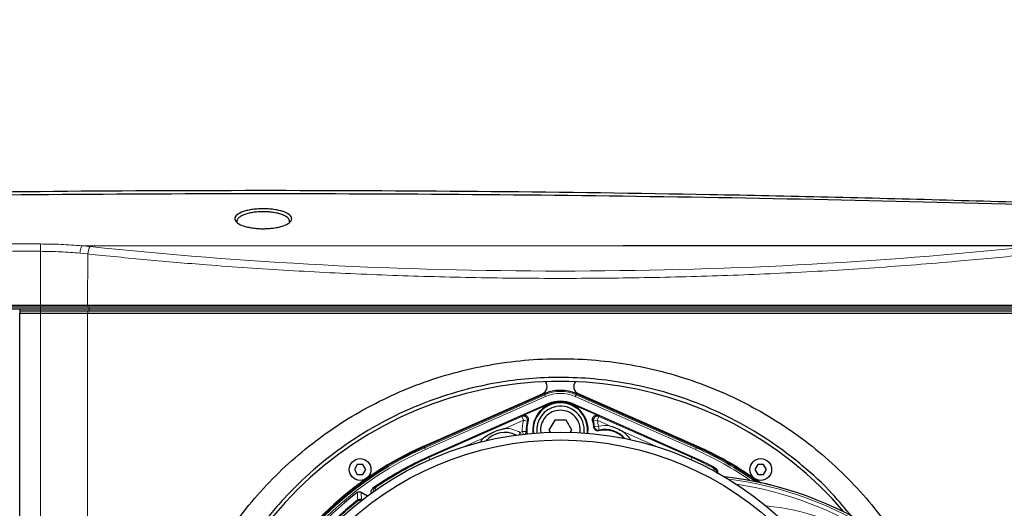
# Paper-space layout 'Sheet2' of a CAD drawing. Header units: millimetres. Extents: x 0 to 1118, y 0 to 864.
# Tile 18 of 79: x 205 to 267, y 276 to 307. Entities that reach past the tile are written whole.
import ezdxf

# ---------------------------------------------------------------- set-up
doc = ezdxf.new("R2010")
doc.units = ezdxf.units.MM
doc.styles.add('SLDTEXTSTYLE0', font='TXT', dxfattribs={"width": 0.75})
doc.dimstyles.new('SLDDIMSTYLE10', dxfattribs={"dimtxt": 3.175, "dimasz": 3.302, "dimexe": 0, "dimexo": 0.0625, "dimgap": 0.79375, "dimtad": 0, "dimtih": 1, "dimtoh": 1, "dimdec": 1, "dimlfac": 4, "dimrnd": 1e-09, "dimzin": 12, "dimdsep": 46, "dimtxsty": 'SLDTEXTSTYLE0', "dimsah": 1, "dimcen": 0.09, "dimadec": 0, "dimazin": 3, "dimtfac": 1, "dimtdec": 1, "dimtofl": 0, "dimtmove": 0, "dimatfit": 3, "dimfxl": 1, "dimfrac": 2, "dimtolj": 1, "dimtzin": 12, "dimarcsym": 0})

# ---------------------------------------------------------------- blocks, each defined once
blk = doc.blocks.new('_D_24')
at = {"color": 7, "linetype": 'Continuous', "lineweight": 0}
for p, q in [((370.369, 305.559), (370.369, 166.161)), ((132.557, 263.501), (132.557, 166.161)), ((256.732, 171.856), (255.765, 171.856)), ((255.765, 171.856), (255.765, 166.815)), ((267.289, 171.856), (268.257, 171.856)), ((268.257, 171.856), (268.257, 166.815)), ((132.557, 169.336), (243.771, 169.336)), ((370.369, 169.336), (269.694, 169.336)), ((255.765, 166.815), (256.732, 166.815)), ((268.257, 166.815), (267.289, 166.815))]:
    blk.add_line(p, q, dxfattribs=at)
at = {"color": 7, "linetype": 'Continuous', "lineweight": 18}
for points in [[(132.557, 169.336), (135.859, 168.828), (135.859, 169.844)], [(370.369, 169.336), (367.067, 169.844), (367.067, 168.828)]]:
    blk.add_solid(points, dxfattribs=at)
at = {"color": 7, "linetype": 'Continuous', "lineweight": 18, "char_height": 3.175, "attachment_point": 1, "style": 'SLDTEXTSTYLE0'}
for s, insert in [('951.2', (244.241, 170.908)), ('37.45', (256.732, 170.908))]:
    blk.add_mtext(s, dxfattribs=dict(at, insert=insert))

psp = doc.layouts.new('Sheet2')

# ---------------------------------------------------------------- linework, layer by layer
at = {"color": 7, "linetype": 'Continuous', "lineweight": 18}
for p, q in [((205.930736, 292.214334), (205.930736, 288.809631)), ((208.931925, 292.048168), (208.431512, 292.09907)), ((242.694811, 292.56392), (208.548714, 292.56392)), ((208.931925, 292.048168), (208.915062, 288.809631)), ((205.930736, 288.68892), (205.930736, 288.809631)), ((205.930736, 288.56392), (205.930736, 288.68892)), ((205.930971, 288.56392), (205.930971, 288.43892)), ((205.930971, 288.43892), (205.930971, 288.31392)), ((205.930971, 288.31392), (205.930971, 215.06392)), ((208.950867, 288.43892), (208.913579, 288.31392)), ((208.913579, 288.31392), (208.913579, 217.641275)), ((208.951071, 288.68892), (208.915062, 288.809631)), ((209.0068, 288.56392), (209.0068, 288.43892)), ((209.007003, 288.56392), (209.007003, 288.68892)), ((230.179782, 279.814869), (237.76008, 283.165479)), ((237.810585, 283.051219), (230.230287, 279.70061)), ((237.76008, 283.165479), (237.733548, 283.225505)), ((237.810585, 283.051219), (237.76008, 283.165479)), ((239.677923, 283.051219), (239.728428, 283.165479)), ((247.258221, 279.70061), (239.677923, 283.051219)), ((239.728428, 283.165479), (239.75496, 283.225505)), ((239.728428, 283.165479), (247.308726, 279.814869)), ((238.008524, 282.603409), (238.019112, 282.579454)), ((239.479984, 282.603409), (239.469396, 282.579454)), ((230.453055, 279.196626), (236.314268, 281.787373)), ((236.415277, 281.558854), (235.249445, 281.043538)), ((236.314268, 281.787373), (236.415277, 281.558854)), ((236.415277, 281.558854), (236.656718, 281.494587)), ((240.83179, 281.494587), (241.073231, 281.558854)), ((241.17424, 281.787373), (241.073231, 281.558854)), ((241.900505, 281.193186), (241.073231, 281.558854)), ((241.17424, 281.787373), (247.035453, 279.196626)), ((236.202795, 280.776634), (236.336079, 280.843276)), ((236.336079, 280.843276), (236.58573, 280.853191)), ((236.336079, 280.843276), (236.417408, 280.68062)), ((240.893819, 281.153262), (241.142434, 281.178052)), ((241.142434, 281.178052), (241.196902, 280.934214)), ((244.945109, 279.847424), (242.718651, 280.831553)), ((233.869193, 280.433445), (232.543399, 279.847424)), ((233.67189, 280.172438), (233.869193, 280.433445)), ((236.123092, 280.644616), (236.202795, 280.776634)), ((236.26015, 280.661923), (236.202795, 280.776634)), ((230.179782, 279.814869), (230.15325, 279.874896)), ((230.179782, 279.814869), (230.230287, 279.70061)), ((247.258221, 279.70061), (247.308726, 279.814869)), ((247.308726, 279.814869), (247.335258, 279.874896)), ((230.428226, 279.252799), (230.453055, 279.196626)), ((230.453055, 279.196626), (230.506997, 279.074591)), ((247.035453, 279.196626), (246.981511, 279.074591)), ((247.060282, 279.252799), (247.035453, 279.196626)), ((248.402592, 278.379297), (248.465839, 278.49678)), ((227.031312, 277.273483), (227.107515, 277.163959))]:
    psp.add_line(p, q, dxfattribs=at)
at = {"color": 7, "linetype": 'Continuous', "lineweight": 25}
for p, q in [((268.863574, 292.56392), (242.694811, 292.56392)), ((146.869254, 288.809631), (205.930736, 288.809631)), ((205.930736, 288.68892), (146.869254, 288.68892)), ((205.930736, 288.56392), (146.869254, 288.56392)), ((204.629072, 288.56392), (204.629072, 288.43892)), ((205.930971, 288.56392), (204.629072, 288.56392)), ((204.629072, 288.43892), (204.632345, 288.43892)), ((204.632345, 288.43892), (204.634527, 288.31392)), ((205.930971, 288.43892), (204.632345, 288.43892)), ((204.634527, 215.06392), (204.634527, 288.31392)), ((204.634527, 288.31392), (205.930971, 288.31392)), ((205.930736, 288.809631), (208.915062, 288.809631)), ((208.951071, 288.68892), (205.930736, 288.68892)), ((209.007003, 288.56392), (205.930736, 288.56392)), ((208.950867, 288.43892), (205.930971, 288.43892)), ((205.930971, 288.31392), (208.913579, 288.31392)), ((208.913579, 288.31392), (268.574929, 288.31392)), ((208.915062, 288.809631), (268.573446, 288.809631)), ((268.537641, 288.43892), (208.950867, 288.43892)), ((268.537437, 288.68892), (208.951071, 288.68892)), ((268.481708, 288.56392), (209.0068, 288.56392)), ((268.481505, 288.56392), (209.007003, 288.56392)), ((230.133036, 279.920627), (237.60744, 283.22443)), ((237.733548, 283.225505), (230.15325, 279.874896)), ((247.335258, 279.874896), (239.75496, 283.225505)), ((247.355472, 279.920627), (239.881068, 283.22443)), ((238.008524, 282.603409), (230.428226, 279.252799)), ((238.019112, 282.579454), (236.368565, 281.849887)), ((241.119943, 281.849887), (239.469396, 282.579454)), ((247.060282, 279.252799), (239.479984, 282.603409)), ((238.38341, 281.56392), (238.022566, 280.93892)), ((239.105098, 281.56392), (238.38341, 281.56392)), ((239.465942, 280.93892), (239.105098, 281.56392)), ((236.599129, 280.846148), (236.610251, 280.701858)), ((238.022566, 280.93892), (238.100606, 280.803751)), ((239.387902, 280.803751), (239.465942, 280.93892)), ((225.925573, 278.759041), (225.745151, 278.446541)), ((225.745151, 278.446541), (225.925573, 278.134041)), ((226.286417, 278.759041), (225.925573, 278.759041)), ((226.466839, 278.446541), (226.286417, 278.759041)), ((226.286417, 278.134041), (226.466839, 278.446541)), ((251.202091, 278.759041), (251.021669, 278.446541)), ((251.021669, 278.446541), (251.202091, 278.134041)), ((251.562935, 278.759041), (251.202091, 278.759041)), ((251.743357, 278.446541), (251.562935, 278.759041)), ((251.562935, 278.134041), (251.743357, 278.446541)), ((225.925573, 278.134041), (226.286417, 278.134041)), ((251.202091, 278.134041), (251.562935, 278.134041)), ((225.93908, 276.509048), (225.959583, 276.523663)), ((226.164092, 277.012817), (226.571217, 276.777763)), ((226.197507, 276.541316), (226.219705, 276.530023)), ((226.234548, 276.521453), (226.219705, 276.530023))]:
    psp.add_line(p, q, dxfattribs=at)
at = {"color": 7, "linetype": 'Continuous', "lineweight": 18, "flags": 128}
for points in [[(205.930637, 292.678171), (205.930643, 292.647857), (205.930652, 292.607268), (205.930663, 292.557348), (205.930675, 292.499257), (205.930689, 292.434344), (205.930704, 292.364118), (205.93072, 292.290209), (205.930736, 292.214334)], [(236.58573, 280.853191), (236.590505, 280.850677), (236.599129, 280.846148)], [(242.718651, 280.831553), (243.022666, 280.540942), (243.1791, 280.325417)], [(248.465839, 278.49678), (248.482487, 278.507629), (248.524432, 278.534955)], [(226.916086, 277.267848), (226.948729, 277.269472), (227.031312, 277.273483)], [(225.943121, 276.450822), (225.941648, 276.471974), (225.93908, 276.509048)]]:
    psp.add_lwpolyline(points, dxfattribs=at)
at = {"color": 7, "linetype": 'Continuous', "lineweight": 25}
for centre, radius in [((238.744254, 260.43892), 20.375), ((238.744254, 260.43892), 19.875), ((226.105995, 278.446541), 0.6875), ((251.382513, 278.446541), 0.6875)]:
    psp.add_circle(centre, radius, dxfattribs=at)
at = {"color": 7, "linetype": 'Continuous', "lineweight": 18}
for centre, radius, start, end in [((209.805276, 292.024332), 0.873677, 145.98956671, 178.43665233), ((238.744254, 280.93892), 2.434371, 66.1538243, 113.8461757), ((238.744254, 280.93892), 2.309447, 66.1538243, 113.8461757), ((236.414574, 281.558032), 0.250317, 345.31767496, 113.62295568), ((238.744254, 280.93892), 2.410073, 165.09445494, 182.27437642), ((238.744254, 280.93892), 2.160225, 165.09445494, 182.27437642), ((241.073934, 281.558032), 0.250317, 66.37704432, 194.68232504), ((238.744254, 280.93892), 2.410073, 5.69436777, 14.90554506), ((235.244254, 279.18892), 1.854626, 58.87961799, 89.83961734), ((236.335748, 280.843475), 0.250171, 323.29070524, 2.22593585), ((241.14276, 281.178502), 0.250216, 185.78954129, 282.49661301), ((241.558837, 279.31392), 1.910073, 79.69564982, 102.59178653), ((235.244254, 279.18892), 1.604778, 63.35854162, 137.78850522), ((238.744254, 260.43892), 21.184371, 113.8461757, 186.1538243), ((238.744254, 260.43892), 21.059447, 113.8461757, 186.1538243), ((238.744254, 260.43892), 21.059447, 55.25198044, 66.1538243), ((238.744254, 260.43892), 21.184371, 54.49491365, 66.1538243), ((238.744254, 260.43892), 20.508426, 113.8461757, 124.82894283), ((238.744254, 260.43892), 20.508426, 61.70386361, 66.1538243), ((248.347109, 278.276593), 0.250158, 359.20793922, 61.66539087), ((246.599407, 255.628436), 22.377473, 56.83088523, 82.94055697), ((227.174698, 277.06848), 0.250171, 124.97019944, 187.32194241), ((246.599407, 255.628436), 22.127625, 56.83088523, 81.52562553), ((250.470921, 262.082446), 14.122375, 55.67094901, 84.93468295)]:
    psp.add_arc(centre, radius, start, end, dxfattribs=at)
at = {"color": 7, "linetype": 'Continuous', "lineweight": 25}
for centre, radius, start, end in [((238.744254, 260.43892), 23.568862, 40.52877345, 212.29556507), ((237.405299, 283.681747), 0.5, 293.8461757, 37.89480396), ((240.083209, 283.681747), 0.5, 142.10519604, 246.1538243), ((238.744254, 280.93892), 2.5, 66.1538243, 113.8461757), ((238.744254, 280.93892), 1.75, 353.46017889, 186.53982111), ((238.744254, 280.93892), 1.819842, 66.1538243, 113.8461757), ((238.744254, 280.93892), 1.793651, 66.1538243, 113.8461757), ((238.744254, 280.93892), 1.715079, 353.42567895, 186.57432105), ((238.744254, 280.93892), 1.5, 99.67231936, 186.87274807), ((238.744254, 280.93892), 1.25, 90, 187.48016308), ((238.744254, 280.93892), 1.5, 353.12725193, 99.67231936), ((238.744254, 280.93892), 1.25, 352.51983692, 90), ((238.744254, 280.93892), 2.125, 163.29974021, 186.34260904), ((238.744254, 280.93892), 2.125, 4.72403251, 16.70025979), ((238.744254, 280.93892), 2.160225, 5.69436777, 14.90554506), ((241.558837, 279.31392), 1.625, 42.68392464, 103.81851915), ((241.558837, 279.31392), 1.660225, 41.03616647, 102.59178653), ((235.244254, 279.18892), 1.600108, 63.60262913, 137.5444177), ((238.744254, 260.43892), 21.3, 113.8461757, 186.1538243), ((238.744254, 260.43892), 21.25, 113.8461757, 186.1538243), ((238.744254, 260.43892), 21.25, 54.23379846, 66.1538243), ((238.744254, 260.43892), 21.3, 53.80358181, 66.1538243), ((238.744254, 260.43892), 20.569842, 113.8461757, 125.10136457), ((238.744254, 260.43892), 20.569842, 61.61056443, 66.1538243), ((246.599407, 255.628436), 22.5, 56.49720956, 83.63558206), ((238.744254, 260.43892), 20.938335, 127.7400557, 172.2599443), ((238.744254, 260.43892), 20.548029, 128.54891742, 171.45108258), ((238.744254, 260.43892), 20.5, 128.6415001, 171.3584999)]:
    psp.add_arc(centre, radius, start, end, dxfattribs=at)
at = {"color": 7, "linetype": 'Continuous', "lineweight": 18}
for centre, major_axis, start_param, end_param in [((205.930736, 289.120141), (10.501335, 0), 1.266111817, 1.31814602), ((238.744254, 324.460128), (98.879892, 0), 4.40770447, 5.01707349)]:
    psp.add_ellipse(centre, major_axis=major_axis, ratio=0.338689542, start_param=start_param, end_param=end_param, dxfattribs=at)
at = {"color": 7, "linetype": 'Continuous', "lineweight": 25}
for points, knots in [([(278.049864, 294.840081), (276.899969, 294.878963), (271.150694, 295.073365), (260.80007, 295.364122), (246.996723, 295.642074), (233.191549, 295.806202), (219.385514, 295.857656), (205.579509, 295.79641), (191.402631, 295.616814), (179.342048, 295.364029), (169.397784, 295.083228), (164.426133, 294.92112), (161.940321, 294.840066)], [0, 0, 0, 0, 0.029721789, 0.148603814, 0.267485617, 0.38636726, 0.505248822, 0.624130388, 0.743012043, 0.871500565, 0.935750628, 1, 1, 1, 1]), ([(161.943334, 294.964044), (163.09243, 295.006788), (168.837825, 295.220504), (179.181898, 295.540474), (192.977103, 295.84663), (206.774545, 296.027558), (220.573046, 296.084549), (234.371503, 296.017108), (248.550257, 295.820609), (260.6184, 295.538636), (270.576281, 295.236598), (275.554441, 295.054937), (278.043488, 294.964108)], [0, 0, 0, 0, 0.029705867, 0.148527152, 0.267348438, 0.386169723, 0.504991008, 0.623812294, 0.742633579, 0.871310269, 0.93565598, 1, 1, 1, 1]), ([(220.205584, 293.646723), (220.11664, 293.644291), (219.906824, 293.638553), (219.576125, 293.655593), (219.233826, 293.697308), (218.923553, 293.761168), (218.570792, 293.871469), (218.267354, 294.049364), (218.153169, 294.290119), (218.308332, 294.528371), (218.642262, 294.700215), (219.014265, 294.80326), (219.335661, 294.86044), (219.685176, 294.895133), (220.049489, 294.90488), (220.411285, 294.887494), (220.753537, 294.845435), (221.063537, 294.781664), (221.416777, 294.671258), (221.720095, 294.492873), (221.835639, 294.251804), (221.680088, 294.013494), (221.346004, 293.842), (220.973896, 293.739177), (220.652517, 293.682292), (220.38851, 293.655674), (220.237321, 293.648276), (220.205584, 293.646723)], [0, 0, 0, 0, 0.023070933, 0.05442377, 0.085730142, 0.117072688, 0.148438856, 0.210815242, 0.273191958, 0.335522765, 0.397802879, 0.429118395, 0.460405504, 0.491670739, 0.522997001, 0.554325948, 0.585609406, 0.616923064, 0.648242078, 0.710704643, 0.773221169, 0.835549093, 0.897815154, 0.929118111, 0.96041099, 0.991689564, 1, 1, 1, 1]), ([(221.660541, 294.08235), (221.657007, 294.124211), (221.650578, 294.200339), (221.570799, 294.301472), (221.473111, 294.383366), (221.359541, 294.452146), (221.23507, 294.510227), (221.104883, 294.558337), (220.926877, 294.611487), (220.681984, 294.664077), (220.366983, 294.703873), (220.0438, 294.719926), (219.718588, 294.711012), (219.397605, 294.67819), (219.092567, 294.621409), (218.830861, 294.544252), (218.614581, 294.448299), (218.479569, 294.358298), (218.394003, 294.272765), (218.343856, 294.194836), (218.314778, 294.113967), (218.331338, 294.059737), (218.338278, 294.037009)], [0, 0, 0, 0, 0.063949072, 0.116296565, 0.158513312, 0.199599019, 0.237212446, 0.268997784, 0.300966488, 0.362834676, 0.422253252, 0.479479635, 0.537019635, 0.596373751, 0.65778214, 0.721486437, 0.778980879, 0.843088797, 0.876207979, 0.916799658, 0.965130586, 1, 1, 1, 1]), ([(217.344173, 247.081747), (216.959261, 247.718226), (216.19239, 248.986299), (215.263165, 251.010424), (214.506777, 253.104186), (213.941263, 255.261145), (213.572858, 257.46414), (213.405943, 259.691301), (213.437701, 261.92528), (213.672917, 264.149009), (214.109067, 266.339787), (214.73729, 268.481604), (215.555908, 270.557031), (216.558224, 272.548047), (217.730901, 274.441838), (219.067148, 276.222353), (220.557873, 277.876964), (222.188101, 279.396212), (223.947806, 280.765599), (225.827036, 281.977476), (227.809834, 283.024663), (229.883134, 283.893636), (232.030306, 284.577617), (234.233433, 285.073852), (236.475818, 285.372837), (238.736364, 285.47171), (240.996703, 285.374076), (243.238535, 285.076801), (245.440682, 284.582353), (247.587046, 283.900141), (249.660389, 283.032946), (251.64382, 281.987811), (253.524373, 280.777427), (255.28611, 279.408297), (256.918702, 277.889126), (258.411661, 276.234547), (259.749411, 274.454134), (260.923589, 272.560005), (261.927329, 270.568816), (262.747153, 268.493893), (263.376196, 266.352855), (263.813222, 264.163409), (264.049826, 261.941695), (264.083086, 259.710547), (263.917969, 257.486346), (263.552001, 255.285674), (262.989173, 253.127831), (262.23354, 251.029443), (261.301408, 248.996683), (260.531241, 247.722069), (260.144335, 247.081747)], [0, 0, 0, 0, 0.020855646, 0.041551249, 0.062256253, 0.083056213, 0.103737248, 0.124479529, 0.145229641, 0.165921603, 0.18673728, 0.207480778, 0.228204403, 0.249081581, 0.269868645, 0.290630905, 0.311530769, 0.332381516, 0.353180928, 0.374086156, 0.395059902, 0.415952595, 0.436924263, 0.457962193, 0.478907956, 0.499925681, 0.520948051, 0.541886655, 0.562905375, 0.583865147, 0.604751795, 0.625724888, 0.646625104, 0.667437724, 0.688320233, 0.709222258, 0.729992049, 0.750792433, 0.771679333, 0.792402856, 0.813136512, 0.833948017, 0.854623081, 0.875343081, 0.896054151, 0.916710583, 0.937491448, 0.958244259, 0.979023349, 1, 1, 1, 1]), ([(257.126884, 275.479505), (256.726401, 275.966721), (255.770041, 277.130202), (253.994902, 278.760083), (251.85103, 280.364764), (249.510439, 281.724778), (247.212938, 282.736639), (245.01205, 283.442447), (242.948595, 283.907886), (240.850273, 284.191567), (238.776806, 284.285851), (236.746657, 284.19879), (234.569101, 283.923557), (232.227672, 283.389544), (229.769797, 282.540064), (227.416543, 281.42994), (225.20112, 280.063406), (223.144621, 278.463785), (221.253898, 276.632974), (219.563985, 274.577377), (218.096788, 272.320878), (216.887869, 269.911193), (215.96346, 267.372831), (215.326746, 264.743215), (214.990425, 262.083156), (214.960494, 259.429757), (215.214983, 256.818811), (215.73356, 254.325525), (216.495114, 251.981754), (217.438444, 249.787335), (218.243559, 248.41971), (218.645611, 247.736756)], [0, 0, 0, 0, 0.026455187, 0.063175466, 0.100851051, 0.13864746, 0.176316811, 0.205576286, 0.234958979, 0.264339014, 0.29359485, 0.321180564, 0.348766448, 0.384841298, 0.421032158, 0.457112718, 0.49345219, 0.52990211, 0.566244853, 0.60375386, 0.641380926, 0.678885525, 0.716359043, 0.753957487, 0.791425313, 0.827701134, 0.864096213, 0.900374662, 0.933552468, 0.966817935, 1, 1, 1, 1]), ([(236.368565, 281.849887), (236.395464, 281.858755), (236.449263, 281.876491), (236.535306, 281.867323), (236.612959, 281.832202), (236.674626, 281.772843), (236.712678, 281.696812), (236.724084, 281.618578), (236.713465, 281.57037), (236.708884, 281.54957)], [0, 0, 0, 0, 0.148430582, 0.296876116, 0.444953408, 0.592621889, 0.740155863, 0.88788687, 1, 1, 1, 1]), ([(240.779624, 281.54957), (240.774171, 281.577363), (240.763265, 281.632951), (240.783065, 281.717185), (240.827574, 281.789866), (240.894143, 281.843669), (240.974316, 281.871968), (241.053362, 281.873553), (241.099874, 281.85702), (241.119943, 281.849887)], [0, 0, 0, 0, 0.148430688, 0.296876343, 0.444953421, 0.592621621, 0.740155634, 0.887886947, 1, 1, 1, 1]), ([(233.869193, 280.433445), (233.869863, 280.433929), (234.005984, 280.532237), (234.221596, 280.666939), (234.599146, 280.85042), (234.918236, 280.965157), (235.164302, 281.025665), (235.248637, 281.043369), (235.249445, 281.043538)], [0, 0, 0, 0, 0.001631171, 0.331466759, 0.500006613, 0.829888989, 0.998368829, 1, 1, 1, 1]), ([(236.521785, 280.666071), (236.540512, 280.688165), (236.587942, 280.744123), (236.599277, 280.808283), (236.59913, 280.84579), (236.599129, 280.846148)], [0, 0, 0, 0, 0.392532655, 0.994194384, 1, 1, 1, 1]), ([(241.17071, 280.891888), (241.142751, 280.887855), (241.086834, 280.879788), (241.003905, 280.903749), (240.933546, 280.95179), (240.883223, 281.020857), (240.865405, 281.078992), (240.862378, 281.11037), (240.862035, 281.113928)], [0, 0, 0, 0, 0.1951404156, 0.3902884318, 0.5852627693, 0.7801298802, 0.9750721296, 1, 1, 1, 1]), ([(241.900505, 281.193186), (241.901546, 281.192866), (242.044299, 281.148973), (242.323866, 281.044695), (242.589164, 280.908134), (242.717714, 280.832107), (242.718651, 280.831553)], [0, 0, 0, 0, 0.003646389, 0.5, 0.996353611, 1, 1, 1, 1]), ([(248.524432, 278.534955), (248.54783, 278.519171), (248.594625, 278.487604), (248.640017, 278.414107), (248.659555, 278.331489), (248.652293, 278.252209), (248.630383, 278.207578), (248.62086, 278.188178)], [0, 0, 0, 0, 0.209691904, 0.419385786, 0.629045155, 0.838758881, 1, 1, 1, 1]), ([(226.847077, 276.939075), (226.839791, 276.950015), (226.816917, 276.984357), (226.805951, 277.055229), (226.816572, 277.138903), (226.854082, 277.215055), (226.895798, 277.250574), (226.916086, 277.267848)], [0, 0, 0, 0, 0.105986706, 0.332716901, 0.559155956, 0.785595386, 1, 1, 1, 1]), ([(251.99823, 277.471039), (251.891703, 277.496846), (251.667239, 277.551225), (251.464401, 277.593573), (251.357826, 277.615823)], [0, 0, 0, 0, 0.474586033, 1, 1, 1, 1]), ([(225.928317, 276.996868), (225.948474, 277.009843), (225.988852, 277.035836), (226.060267, 277.046151), (226.12019, 277.035338), (226.152213, 277.018911), (226.164092, 277.012817)], [0, 0, 0, 0, 0.284478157, 0.569872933, 0.840442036, 1, 1, 1, 1]), ([(226.224061, 276.472048), (226.198334, 276.48372), (226.146879, 276.507064), (226.060796, 276.506935), (225.99123, 276.485097), (225.955756, 276.459823), (225.943121, 276.450822)], [0, 0, 0, 0, 0.281473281, 0.562950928, 0.84434103, 1, 1, 1, 1]), ([(226.197507, 276.541316), (226.171962, 276.549854), (226.120857, 276.566937), (226.035042, 276.561518), (225.985248, 276.536538), (225.959583, 276.523663)], [0, 0, 0, 0, 0.326282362, 0.65275979, 1, 1, 1, 1])]:
    psp.add_open_spline(points, degree=3, knots=knots, dxfattribs=at)
at = {"color": 7, "linetype": 'Continuous', "lineweight": 18}
for points, knots in [([(147.340155, 292.649019), (147.34016, 292.649019), (147.830356, 292.650455), (150.911225, 292.657776), (164.353925, 292.661013), (183.393846, 292.675402), (199.843119, 292.677423), (205.930637, 292.678171)], [0, 0, 0, 0, 0.000000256, 0.0250998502, 0.1577512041, 0.6883021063, 1, 1, 1, 1]), ([(205.930637, 292.678171), (206.367708, 292.673481), (207.249655, 292.664016), (208.108461, 292.597482), (208.541663, 292.56392)], [0, 0, 0, 0, 0.495576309, 1, 1, 1, 1]), ([(205.930736, 292.214334), (199.843264, 292.213203), (183.39413, 292.210147), (164.354637, 292.180842), (150.754877, 292.184707), (147.516873, 292.167987), (146.869254, 292.164643)], [0, 0, 0, 0, 0.309209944, 0.835525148, 0.967104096, 1, 1, 1, 1]), ([(208.431511, 292.099054), (208.024145, 292.13243), (207.202, 292.199788), (206.35703, 292.209456), (205.930736, 292.214334)], [0, 0, 0, 0, 0.495491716, 1, 1, 1, 1]), ([(268.556583, 292.048168), (268.239865, 292.014973), (266.656012, 291.84897), (263.344605, 291.535578), (258.576453, 291.162946), (253.30505, 290.851061), (248.011732, 290.63527), (242.709057, 290.517423), (237.410615, 290.49562), (232.108228, 290.568047), (226.826596, 290.734292), (221.589773, 290.993065), (216.86723, 291.315706), (212.6481, 291.669876), (210.170651, 291.922071), (208.931925, 292.048168)], [0, 0, 0, 0, 0.016487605, 0.082451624, 0.17077204, 0.259162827, 0.34748222, 0.434572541, 0.521935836, 0.609439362, 0.696944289, 0.784310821, 0.871403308, 0.935701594, 1, 1, 1, 1]), ([(236.314268, 281.787373), (236.322123, 281.796531), (236.339863, 281.817211), (236.358295, 281.838195), (236.368565, 281.849887)], [0, 0, 0, 0, 0.442815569, 1, 1, 1, 1]), ([(236.708884, 281.54957), (236.699033, 281.5393), (236.681353, 281.520868), (236.664279, 281.502653), (236.656718, 281.494587)], [0, 0, 0, 0, 0.5571781, 1, 1, 1, 1]), ([(240.83179, 281.494587), (240.824229, 281.502653), (240.807155, 281.520868), (240.789475, 281.5393), (240.779624, 281.54957)], [0, 0, 0, 0, 0.4428219, 1, 1, 1, 1]), ([(241.119943, 281.849887), (241.130213, 281.838195), (241.148645, 281.817211), (241.166385, 281.796531), (241.17424, 281.787373)], [0, 0, 0, 0, 0.557184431, 1, 1, 1, 1]), ([(240.862035, 281.113928), (240.868438, 281.12186), (240.879096, 281.135064), (240.889619, 281.148069), (240.893819, 281.153262)], [0, 0, 0, 0, 0.600772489, 1, 1, 1, 1]), ([(241.196902, 280.934214), (241.193433, 280.928626), (241.184745, 280.91463), (241.175977, 280.900423), (241.17071, 280.891888)], [0, 0, 0, 0, 0.399228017, 1, 1, 1, 1]), ([(225.959583, 276.523663), (225.954132, 276.603299), (225.943326, 276.761177), (225.933291, 276.918768), (225.928317, 276.996868)], [0, 0, 0, 0, 0.504412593, 1, 1, 1, 1]), ([(226.164092, 277.012817), (226.169417, 276.934991), (226.180163, 276.777961), (226.191692, 276.620658), (226.197507, 276.541316)], [0, 0, 0, 0, 0.495610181, 1, 1, 1, 1])]:
    psp.add_open_spline(points, degree=3, knots=knots, dxfattribs=at)
psp.add_open_spline([(208.555765, 292.56392), (208.542194, 292.543567), (208.515053, 292.502862), (208.478417, 292.39058), (208.448282, 292.253062), (208.437102, 292.150401), (208.431512, 292.09907)], degree=3, dxfattribs=at)

# ---------------------------------------------------------------- dimensions: what is measured, and where the dimension line sits
dim = psp.add_linear_dim(base=(370.369254, 169.33552), p1=(132.557067, 264.770857), p2=(370.369254, 306.829212), dimstyle='SLDDIMSTYLE10', dxfattribs=at)
dim.commit()
dim.dimension.update_dxf_attribs({"geometry": '_D_24', "text_midpoint": (256.732423, 169.33552), "dimtype": 160})

doc.saveas('drawing.dxf')
